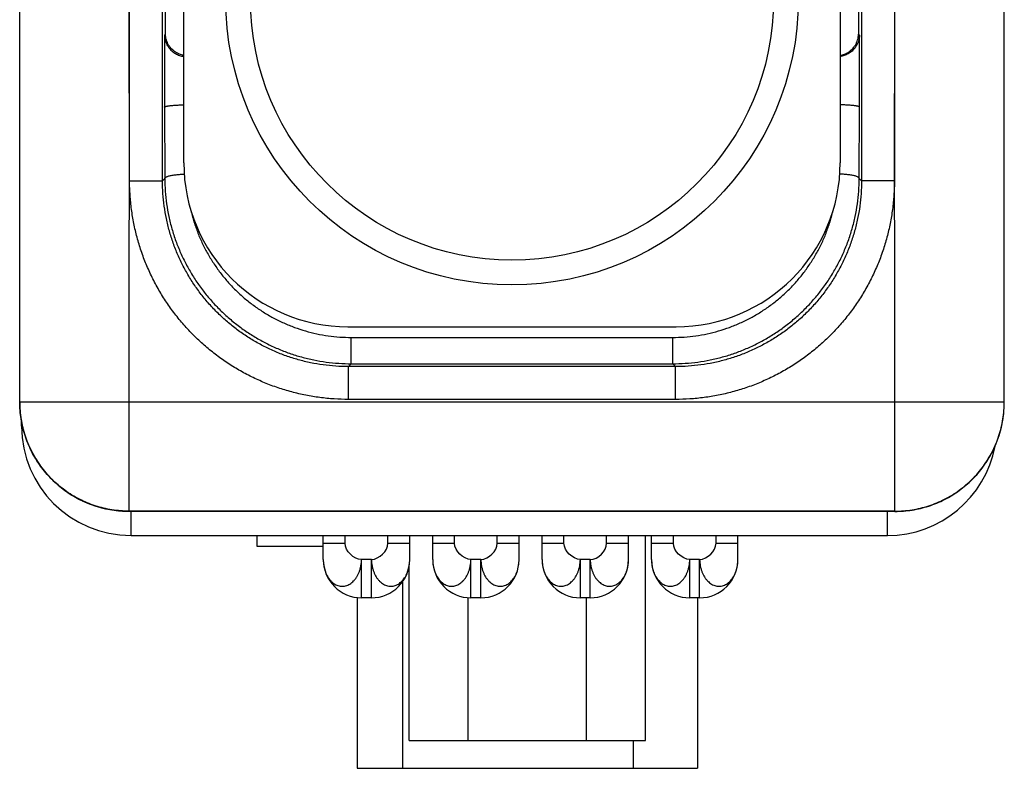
# Model space of a CAD drawing. Header units: inches. Extents: x 0.2 to 16.8, y 0.1 to 10.8.
# Tile 11 of 22: x 8 to 8.9, y 7.4 to 8.1. Entities that reach past the tile are written whole.
import ezdxf

# ---------------------------------------------------------------- set-up
doc = ezdxf.new("R2010")
doc.units = ezdxf.units.IN
doc.header["$LTSCALE"] = 0.935
doc.header["$MEASUREMENT"] = 0
doc.layers.get('0').update_dxf_attribs({"linetype": 'CONTINUOUS'})

msp = doc.modelspace()

# ---------------------------------------------------------------- linework, layer by layer
at = {"color": 7, "linetype": 'CONTINUOUS'}
for p, q in [((8.93958, 7.73563), (8.93958, 8.74372)), ((8.03958, 7.73576), (8.03958, 8.38895)), ((8.17282, 8.07221), (8.17282, 8.39633)), ((8.18958, 7.95456), (8.18958, 8.39456)), ((8.78958, 8.39456), (8.78958, 7.95456)), ((8.80635, 8.39633), (8.80635, 8.07221)), ((8.13997, 7.93805), (8.1401, 8.37965)), ((8.1701, 7.93805), (8.1701, 8.37965)), ((8.80907, 8.37965), (8.80907, 7.93805)), ((8.83906, 8.37965), (8.83919, 7.93805)), ((8.17282, 8.07221), (8.17194, 8.07134)), ((8.17194, 8.07134), (8.17194, 8.0055)), ((8.80722, 8.07134), (8.80635, 8.07221)), ((8.80722, 8.0055), (8.80722, 8.07134)), ((8.17194, 8.0055), (8.17218, 7.94014)), ((8.80698, 7.94014), (8.80722, 8.0055)), ((8.1401, 7.93805), (8.1701, 7.93805)), ((8.1701, 7.93805), (8.17218, 7.94014)), ((8.80698, 7.94014), (8.80907, 7.93805)), ((8.83906, 7.93805), (8.80907, 7.93805)), ((8.33958, 7.80456), (8.63958, 7.80456)), ((8.3427, 7.79478), (8.63646, 7.79478)), ((8.3427, 7.7707), (8.3427, 7.79478)), ((8.63646, 7.7707), (8.63646, 7.79478)), ((8.34007, 7.76808), (8.3427, 7.7707)), ((8.63909, 7.76808), (8.34007, 7.76808)), ((8.34007, 7.73808), (8.34007, 7.76808)), ((8.3427, 7.7707), (8.63646, 7.7707)), ((8.63646, 7.7707), (8.63909, 7.76808)), ((8.63909, 7.73808), (8.63909, 7.76808)), ((8.03958, 7.73583), (8.93958, 7.73583)), ((8.13958, 7.63574), (8.13958, 7.73583)), ((8.63909, 7.73808), (8.34007, 7.73808)), ((8.83958, 7.63563), (8.83958, 7.73583)), ((8.04133, 7.71356), (8.04133, 7.71754)), ((8.04133, 7.71356), (8.04212, 7.71356)), ((8.83958, 7.63585), (8.13958, 7.63585)), ((8.13958, 7.63574), (8.83958, 7.63563)), ((8.13958, 7.63574), (8.13958, 7.63574)), ((8.14133, 7.61356), (8.14133, 7.63574)), ((8.83277, 7.61356), (8.83277, 7.63563)), ((8.83958, 7.63563), (8.83958, 7.63563)), ((8.14133, 7.61356), (8.83277, 7.61356)), ((8.25658, 7.60352), (8.25658, 7.61356)), ((8.31708, 7.59156), (8.31708, 7.61356)), ((8.31708, 7.60656), (8.33708, 7.60656)), ((8.33708, 7.60656), (8.33708, 7.61356)), ((8.37608, 7.60656), (8.37608, 7.61356)), ((8.37608, 7.60656), (8.39608, 7.60656)), ((8.39608, 7.59156), (8.39608, 7.61356)), ((8.41708, 7.59156), (8.41708, 7.61356)), ((8.41708, 7.60656), (8.43708, 7.60656)), ((8.43708, 7.60656), (8.43708, 7.61356)), ((8.47608, 7.60656), (8.47608, 7.61356)), ((8.47608, 7.60656), (8.49608, 7.60656)), ((8.49608, 7.59156), (8.49608, 7.61356)), ((8.51708, 7.59156), (8.51708, 7.61356)), ((8.51708, 7.60656), (8.53708, 7.60656)), ((8.53708, 7.60656), (8.53708, 7.61356)), ((8.57608, 7.60656), (8.57608, 7.61356)), ((8.57608, 7.60656), (8.59608, 7.60656)), ((8.59608, 7.59156), (8.59608, 7.61356)), ((8.61155, 7.42606), (8.61155, 7.61356)), ((8.61708, 7.59156), (8.61708, 7.61356)), ((8.61708, 7.60656), (8.63708, 7.60656)), ((8.63708, 7.60656), (8.63708, 7.61356)), ((8.67608, 7.60656), (8.67608, 7.61356)), ((8.67608, 7.60656), (8.69608, 7.60656)), ((8.69608, 7.59156), (8.69608, 7.61356)), ((8.31708, 7.60352), (8.25658, 7.60352)), ((8.36108, 7.59156), (8.35208, 7.59156)), ((8.35208, 7.55656), (8.35208, 7.59156)), ((8.36108, 7.55656), (8.36108, 7.59156)), ((8.46108, 7.59156), (8.45208, 7.59156)), ((8.45208, 7.55656), (8.45208, 7.59156)), ((8.46108, 7.55656), (8.46108, 7.59156)), ((8.56108, 7.59156), (8.55208, 7.59156)), ((8.55208, 7.55656), (8.55208, 7.59156)), ((8.56108, 7.55656), (8.56108, 7.59156)), ((8.66108, 7.59156), (8.65208, 7.59156)), ((8.65208, 7.55656), (8.65208, 7.59156)), ((8.66108, 7.55656), (8.66108, 7.59156)), ((8.39562, 7.42606), (8.39562, 7.58618)), ((8.3894, 7.57099), (8.3894, 7.40056)), ((8.34808, 7.55681), (8.34808, 7.40056)), ((8.36108, 7.55656), (8.35208, 7.55656)), ((8.4496, 7.42606), (8.4496, 7.55669)), ((8.46108, 7.55656), (8.45208, 7.55656)), ((8.56108, 7.55656), (8.55208, 7.55656)), ((8.55756, 7.42606), (8.55756, 7.55656)), ((8.66108, 7.55656), (8.65208, 7.55656)), ((8.65908, 7.55656), (8.65908, 7.40056)), ((8.39562, 7.42606), (8.61155, 7.42606)), ((8.6004, 7.42606), (8.6004, 7.40056)), ((8.34808, 7.40056), (8.65908, 7.40056))]:
    msp.add_line(p, q, dxfattribs=at)
for points in [[(8.04025, 7.72419), (8.04073, 7.72066), (8.04223, 7.71289), (8.04435, 7.70526), (8.04705, 7.69783), (8.05034, 7.69063), (8.05419, 7.68371), (8.05858, 7.67711), (8.06348, 7.67088), (8.06885, 7.66506), (8.07467, 7.65968), (8.0809, 7.65478), (8.08749, 7.65039), (8.0944, 7.64653), (8.1016, 7.64324), (8.10903, 7.64052), (8.11666, 7.63841), (8.12442, 7.6369), (8.13229, 7.63601), (8.13958, 7.63574)], [(8.83958, 7.63563), (8.84681, 7.63589), (8.85468, 7.63678), (8.86245, 7.63828), (8.87008, 7.64039), (8.87751, 7.6431), (8.88471, 7.64639), (8.89163, 7.65024), (8.89822, 7.65462), (8.90445, 7.65952), (8.91027, 7.66489), (8.91565, 7.67071), (8.92055, 7.67694), (8.92494, 7.68353), (8.92879, 7.69045), (8.93209, 7.69764), (8.9348, 7.70508), (8.93692, 7.7127), (8.93843, 7.72047), (8.9389, 7.72397)]]:
    msp.add_lwpolyline(points, dxfattribs=at)
for radius in [0.26173, 0.2391]:
    msp.add_circle((8.48958, 8.10456), radius, dxfattribs=at)
for centre, radius, start, end in [((8.33958, 7.95456), 0.15, 180, 270), ((8.63958, 7.95456), 0.15, 270, 360), ((8.14133, 7.71356), 0.1, 180, 270), ((8.83277, 7.71356), 0.1, 270, 349.4941), ((8.35208, 7.59156), 0.035, 180, 270), ((8.36108, 7.59156), 0.035, 270, 360), ((8.45208, 7.59156), 0.035, 180, 270), ((8.46108, 7.59156), 0.035, 270, 360), ((8.55208, 7.59156), 0.035, 180, 270), ((8.56108, 7.59156), 0.035, 270, 360), ((8.65208, 7.59156), 0.035, 180, 270), ((8.66108, 7.59156), 0.035, 270, 360)]:
    msp.add_arc(centre, radius, start, end, dxfattribs=at)
for points, knots in [([(8.13997, 7.93805), (8.13997, 7.98823), (8.1394, 8.08858), (8.13963, 8.23911), (8.13958, 8.33947), (8.13958, 8.38965)], [0, 0, 0, 0, 0.333334, 0.666667, 1, 1, 1, 1]), ([(8.83919, 7.93805), (8.83919, 7.98823), (8.83976, 8.08858), (8.83953, 8.23911), (8.83958, 8.33947), (8.83958, 8.38965)], [0, 0, 0, 0, 0.333334, 0.666667, 1, 1, 1, 1]), ([(8.17194, 8.07134), (8.17196, 8.07045), (8.17211, 8.06868), (8.1727, 8.0661), (8.17361, 8.06366), (8.17479, 8.06143), (8.17619, 8.05942), (8.17775, 8.05767), (8.17943, 8.05617), (8.18119, 8.05491), (8.18299, 8.05389), (8.18481, 8.05307), (8.18663, 8.05246), (8.18822, 8.05208), (8.18921, 8.05192), (8.18958, 8.05187)], [0, 0, 0, 0, 0.093433, 0.185949, 0.276963, 0.365407, 0.450835, 0.532733, 0.611316, 0.68651, 0.758988, 0.828595, 0.895386, 0.960772, 1, 1, 1, 1]), ([(8.18958, 8.05288), (8.1895, 8.05289), (8.18881, 8.05302), (8.18751, 8.05333), (8.18568, 8.05395), (8.18386, 8.05476), (8.18206, 8.05579), (8.18031, 8.05705), (8.17863, 8.05855), (8.17706, 8.0603), (8.17566, 8.0623), (8.17448, 8.06454), (8.17357, 8.06697), (8.17299, 8.06955), (8.17283, 8.07132), (8.17282, 8.07221)], [0, 0, 0, 0, 0.008632, 0.076099, 0.145018, 0.216841, 0.291627, 0.369216, 0.450302, 0.534807, 0.622956, 0.714217, 0.808129, 0.903592, 1, 1, 1, 1]), ([(8.78958, 8.05288), (8.78966, 8.05289), (8.79035, 8.05302), (8.79166, 8.05333), (8.79348, 8.05395), (8.7953, 8.05476), (8.7971, 8.05579), (8.79886, 8.05705), (8.80054, 8.05855), (8.8021, 8.0603), (8.8035, 8.0623), (8.80468, 8.06454), (8.80559, 8.06697), (8.80618, 8.06955), (8.80633, 8.07132), (8.80635, 8.07221)], [0, 0, 0, 0, 0.008632, 0.076099, 0.145018, 0.216841, 0.291627, 0.369216, 0.450302, 0.534807, 0.622956, 0.714217, 0.808129, 0.903592, 1, 1, 1, 1]), ([(8.80722, 8.07134), (8.8072, 8.07044), (8.80705, 8.06865), (8.80645, 8.06605), (8.80552, 8.0636), (8.80432, 8.06134), (8.8029, 8.05933), (8.80131, 8.05758), (8.79961, 8.05608), (8.79784, 8.05483), (8.79602, 8.05381), (8.79418, 8.053), (8.79235, 8.05241), (8.79082, 8.05206), (8.7899, 8.05191), (8.78958, 8.05187)], [0, 0, 0, 0, 0.094329, 0.187736, 0.279595, 0.368804, 0.454916, 0.537439, 0.61658, 0.692245, 0.765148, 0.835201, 0.902315, 0.966544, 1, 1, 1, 1]), ([(8.17194, 8.0055), (8.17196, 8.00559), (8.17215, 8.00579), (8.17257, 8.00599), (8.17323, 8.00621), (8.17411, 8.00641), (8.1752, 8.00661), (8.17651, 8.00679), (8.178, 8.00696), (8.17967, 8.00711), (8.18148, 8.00724), (8.18343, 8.00735), (8.18547, 8.00744), (8.18753, 8.00751), (8.18891, 8.00753), (8.18958, 8.00754)], [0, 0, 0, 0, 0.015621, 0.041607, 0.079693, 0.12991, 0.192374, 0.266299, 0.350311, 0.443757, 0.545914, 0.654912, 0.768924, 0.887503, 1, 1, 1, 1]), ([(8.80722, 8.0055), (8.8072, 8.00559), (8.80701, 8.00579), (8.80659, 8.00599), (8.80594, 8.00621), (8.80506, 8.00641), (8.80396, 8.00661), (8.80265, 8.00679), (8.80116, 8.00696), (8.7995, 8.00711), (8.79768, 8.00724), (8.79574, 8.00735), (8.7937, 8.00744), (8.79164, 8.00751), (8.79025, 8.00753), (8.78958, 8.00754)], [0, 0, 0, 0, 0.015622, 0.041609, 0.079696, 0.129912, 0.192373, 0.266295, 0.350309, 0.443761, 0.545923, 0.654911, 0.768899, 0.887476, 1, 1, 1, 1]), ([(8.13958, 7.73583), (8.13958, 7.7583), (8.13963, 7.80324), (8.1394, 7.87064), (8.13997, 7.91558), (8.13997, 7.93805)], [0, 0, 0, 0, 0.333333, 0.666666, 1, 1, 1, 1]), ([(8.34007, 7.73808), (8.33571, 7.73808), (8.32699, 7.73837), (8.31395, 7.73965), (8.30101, 7.74179), (8.28824, 7.74476), (8.2757, 7.74857), (8.26343, 7.75319), (8.2515, 7.7586), (8.23995, 7.76478), (8.22882, 7.7717), (8.21818, 7.77934), (8.20806, 7.78765), (8.1985, 7.79661), (8.18955, 7.80618), (8.18125, 7.8163), (8.17362, 7.82695), (8.16671, 7.83809), (8.16053, 7.84966), (8.15514, 7.86159), (8.15054, 7.87383), (8.14676, 7.88632), (8.14381, 7.89902), (8.14166, 7.9119), (8.14045, 7.92493), (8.13997, 7.93367), (8.13997, 7.93805)], [0, 0, 0, 0, 0.041618, 0.08333, 0.125077, 0.166803, 0.208499, 0.250188, 0.291882, 0.333573, 0.375254, 0.416933, 0.458615, 0.500301, 0.541977, 0.583633, 0.625294, 0.666998, 0.708745, 0.750452, 0.792041, 0.833533, 0.874993, 0.916502, 0.958143, 1, 1, 1, 1]), ([(8.34007, 7.76808), (8.3362, 7.76808), (8.32846, 7.76834), (8.3169, 7.76953), (8.30545, 7.7715), (8.29417, 7.77425), (8.28309, 7.77776), (8.27229, 7.78202), (8.2618, 7.78701), (8.25168, 7.7927), (8.24196, 7.79907), (8.23271, 7.80609), (8.22396, 7.81372), (8.21574, 7.82194), (8.20811, 7.83069), (8.20109, 7.83994), (8.19472, 7.84965), (8.18903, 7.85978), (8.18404, 7.87027), (8.17978, 7.88107), (8.17627, 7.89215), (8.17352, 7.90343), (8.17155, 7.91488), (8.17036, 7.92644), (8.1701, 7.93418), (8.1701, 7.93805)], [0, 0, 0, 0, 0.04349, 0.086977, 0.130461, 0.173943, 0.217422, 0.2609, 0.304375, 0.347849, 0.391322, 0.434793, 0.478265, 0.521735, 0.565207, 0.608678, 0.652151, 0.695625, 0.7391, 0.782578, 0.826057, 0.869539, 0.913023, 0.95651, 1, 1, 1, 1]), ([(8.17218, 7.94014), (8.1722, 7.94029), (8.17234, 7.94064), (8.17278, 7.94109), (8.17344, 7.94152), (8.17432, 7.94193), (8.17542, 7.94232), (8.17672, 7.94268), (8.17821, 7.94302), (8.17987, 7.94332), (8.18168, 7.94358), (8.18362, 7.9438), (8.18567, 7.94398), (8.18779, 7.94411), (8.18923, 7.94416), (8.18995, 7.94418)], [0, 0, 0, 0, 0.025582, 0.057724, 0.099183, 0.150933, 0.213092, 0.285324, 0.367013, 0.45734, 0.555333, 0.659892, 0.76982, 0.883839, 1, 1, 1, 1]), ([(8.17218, 7.94014), (8.17219, 7.93625), (8.17249, 7.92847), (8.17373, 7.91686), (8.17577, 7.90536), (8.1786, 7.89404), (8.1822, 7.88293), (8.18656, 7.87211), (8.19164, 7.86162), (8.19742, 7.8515), (8.20388, 7.84182), (8.21097, 7.8326), (8.21868, 7.8239), (8.22695, 7.81575), (8.23575, 7.80818), (8.24504, 7.80123), (8.25477, 7.79494), (8.26489, 7.78932), (8.27536, 7.78441), (8.28613, 7.78021), (8.29715, 7.77676), (8.30837, 7.77406), (8.31973, 7.77213), (8.33119, 7.77096), (8.33886, 7.7707), (8.3427, 7.7707)], [0, 0, 0, 0, 0.043718, 0.087449, 0.131182, 0.17491, 0.218627, 0.262325, 0.305993, 0.349626, 0.393225, 0.436789, 0.480321, 0.523822, 0.567292, 0.610729, 0.654131, 0.697496, 0.740821, 0.784106, 0.827351, 0.870558, 0.913733, 0.956879, 1, 1, 1, 1]), ([(8.63646, 7.7707), (8.6403, 7.7707), (8.64797, 7.77096), (8.65943, 7.77213), (8.6708, 7.77406), (8.68201, 7.77676), (8.69303, 7.78021), (8.7038, 7.78441), (8.71427, 7.78932), (8.7244, 7.79494), (8.73413, 7.80123), (8.74341, 7.80818), (8.75221, 7.81575), (8.76048, 7.8239), (8.76819, 7.8326), (8.77529, 7.84182), (8.78174, 7.8515), (8.78753, 7.86162), (8.79261, 7.87211), (8.79696, 7.88293), (8.80056, 7.89404), (8.80339, 7.90536), (8.80543, 7.91686), (8.80667, 7.92847), (8.80697, 7.93625), (8.80698, 7.94014)], [0, 0, 0, 0, 0.043121, 0.086268, 0.129442, 0.17265, 0.215895, 0.259179, 0.302505, 0.345869, 0.389271, 0.432708, 0.476177, 0.519678, 0.563209, 0.606774, 0.650372, 0.694006, 0.737674, 0.781372, 0.825089, 0.868818, 0.912551, 0.956282, 1, 1, 1, 1]), ([(8.80907, 7.93805), (8.80907, 7.93418), (8.8088, 7.92644), (8.80762, 7.91488), (8.80564, 7.90343), (8.80289, 7.89215), (8.79938, 7.88107), (8.79512, 7.87027), (8.79013, 7.85978), (8.78444, 7.84965), (8.77807, 7.83994), (8.77105, 7.83069), (8.76342, 7.82194), (8.75521, 7.81372), (8.74645, 7.80609), (8.7372, 7.79907), (8.72749, 7.7927), (8.71736, 7.78701), (8.70687, 7.78202), (8.69607, 7.77776), (8.685, 7.77425), (8.67371, 7.7715), (8.66226, 7.76953), (8.65071, 7.76834), (8.64296, 7.76808), (8.63909, 7.76808)], [0, 0, 0, 0, 0.04349, 0.086977, 0.130461, 0.173943, 0.217422, 0.2609, 0.304375, 0.347849, 0.391322, 0.434793, 0.478265, 0.521735, 0.565207, 0.608678, 0.652151, 0.695625, 0.7391, 0.782578, 0.826057, 0.869539, 0.913023, 0.95651, 1, 1, 1, 1]), ([(8.83919, 7.93805), (8.83919, 7.93367), (8.83872, 7.92493), (8.8375, 7.9119), (8.83536, 7.89902), (8.8324, 7.88632), (8.82862, 7.87383), (8.82403, 7.86159), (8.81863, 7.84966), (8.81245, 7.83809), (8.80554, 7.82695), (8.79792, 7.8163), (8.78961, 7.80618), (8.78067, 7.79661), (8.77111, 7.78765), (8.76099, 7.77934), (8.75034, 7.7717), (8.73922, 7.76478), (8.72766, 7.7586), (8.71573, 7.75319), (8.70347, 7.74857), (8.69093, 7.74476), (8.67816, 7.74179), (8.66522, 7.73965), (8.65218, 7.73837), (8.64345, 7.73808), (8.63909, 7.73808)], [0, 0, 0, 0, 0.041857, 0.083498, 0.125007, 0.166467, 0.207959, 0.249548, 0.291255, 0.333001, 0.374706, 0.416367, 0.458023, 0.499699, 0.541384, 0.583067, 0.624745, 0.666427, 0.708118, 0.749812, 0.791501, 0.833197, 0.874923, 0.916669, 0.958381, 1, 1, 1, 1]), ([(8.80698, 7.94014), (8.80697, 7.94029), (8.80683, 7.94064), (8.80639, 7.94109), (8.80573, 7.94152), (8.80484, 7.94193), (8.80375, 7.94232), (8.80244, 7.94268), (8.80095, 7.94302), (8.79929, 7.94332), (8.79748, 7.94358), (8.79554, 7.9438), (8.7935, 7.94398), (8.79137, 7.94411), (8.78994, 7.94416), (8.78921, 7.94418)], [0, 0, 0, 0, 0.025582, 0.057724, 0.099183, 0.150933, 0.213092, 0.285324, 0.367013, 0.45734, 0.555333, 0.659892, 0.76982, 0.883839, 1, 1, 1, 1]), ([(8.83958, 7.73583), (8.83958, 7.7583), (8.83953, 7.80324), (8.83976, 7.87064), (8.83919, 7.91558), (8.83919, 7.93805)], [0, 0, 0, 0, 0.333333, 0.666666, 1, 1, 1, 1]), ([(8.19605, 7.91098), (8.19677, 7.90789), (8.19852, 7.90135), (8.20186, 7.89153), (8.20606, 7.88161), (8.21096, 7.87202), (8.21653, 7.86281), (8.22274, 7.85403), (8.22955, 7.84572), (8.23693, 7.83793), (8.24483, 7.8307), (8.25322, 7.82405), (8.26205, 7.81802), (8.27127, 7.81264), (8.28084, 7.80792), (8.2907, 7.8039), (8.30081, 7.80059), (8.31111, 7.798), (8.32157, 7.79614), (8.33211, 7.79503), (8.33917, 7.79478), (8.3427, 7.79478)], [0, 0, 0, 0, 0.047189, 0.10057, 0.153905, 0.207215, 0.260495, 0.313725, 0.366895, 0.420004, 0.473053, 0.526037, 0.578952, 0.631799, 0.684579, 0.737292, 0.789947, 0.84254, 0.895085, 0.947597, 1, 1, 1, 1]), ([(8.63646, 7.79478), (8.63999, 7.79478), (8.64705, 7.79503), (8.6576, 7.79614), (8.66805, 7.798), (8.67836, 7.80059), (8.68846, 7.8039), (8.69833, 7.80792), (8.70789, 7.81264), (8.71711, 7.81802), (8.72594, 7.82405), (8.73433, 7.8307), (8.74224, 7.83793), (8.74962, 7.84572), (8.75643, 7.85403), (8.76264, 7.86281), (8.76821, 7.87202), (8.77311, 7.88161), (8.7773, 7.89153), (8.78065, 7.90135), (8.78239, 7.90789), (8.78311, 7.91098)], [0, 0, 0, 0, 0.052402, 0.104915, 0.15746, 0.210055, 0.26271, 0.315424, 0.368204, 0.421051, 0.473967, 0.526951, 0.58, 0.63311, 0.686279, 0.73951, 0.792789, 0.846099, 0.899433, 0.952814, 1, 1, 1, 1]), ([(8.13958, 7.63585), (8.13696, 7.63585), (8.13173, 7.63605), (8.12392, 7.63698), (8.11621, 7.63851), (8.10865, 7.64064), (8.10127, 7.64336), (8.09414, 7.64665), (8.08728, 7.65049), (8.08074, 7.65486), (8.07457, 7.65972), (8.0688, 7.66506), (8.06346, 7.67083), (8.0586, 7.677), (8.05423, 7.68354), (8.05039, 7.69039), (8.0471, 7.69753), (8.04438, 7.7049), (8.04224, 7.71247), (8.04071, 7.72017), (8.03979, 7.72798), (8.03958, 7.73321), (8.03958, 7.73583)], [0, 0, 0, 0, 0.050004, 0.100007, 0.150011, 0.200014, 0.250017, 0.30002, 0.350022, 0.400023, 0.450024, 0.500024, 0.550024, 0.600023, 0.650022, 0.70002, 0.750017, 0.800014, 0.850011, 0.900007, 0.950004, 1, 1, 1, 1]), ([(8.03958, 7.73576), (8.03958, 7.73315), (8.03973, 7.72928), (8.04011, 7.72543), (8.04025, 7.72419)], [0, 0, 0, 0, 0.677352, 1, 1, 1, 1]), ([(8.83958, 7.63585), (8.8422, 7.63585), (8.84744, 7.63605), (8.85524, 7.63698), (8.86295, 7.63851), (8.87052, 7.64064), (8.87789, 7.64336), (8.88503, 7.64665), (8.89189, 7.65049), (8.89842, 7.65486), (8.90459, 7.65972), (8.91037, 7.66506), (8.9157, 7.67083), (8.92057, 7.677), (8.92493, 7.68354), (8.92877, 7.69039), (8.93206, 7.69753), (8.93479, 7.7049), (8.93692, 7.71247), (8.93845, 7.72017), (8.93938, 7.72798), (8.93958, 7.73321), (8.93958, 7.73583)], [0, 0, 0, 0, 0.050004, 0.100007, 0.150011, 0.200014, 0.250017, 0.30002, 0.350022, 0.400023, 0.450024, 0.500024, 0.550024, 0.600023, 0.650022, 0.70002, 0.750017, 0.800014, 0.850011, 0.900007, 0.950004, 1, 1, 1, 1]), ([(8.9389, 7.72397), (8.93905, 7.72524), (8.93943, 7.72912), (8.93958, 7.73301), (8.93958, 7.73563)], [0, 0, 0, 0, 0.327643, 1, 1, 1, 1]), ([(8.04025, 7.72419), (8.04041, 7.72283), (8.04095, 7.71888), (8.04224, 7.71239), (8.04438, 7.70483), (8.0471, 7.69745), (8.05039, 7.69031), (8.05423, 7.68345), (8.0586, 7.67691), (8.06346, 7.67074), (8.0688, 7.66497), (8.07457, 7.65963), (8.08075, 7.65476), (8.08728, 7.6504), (8.09414, 7.64655), (8.10128, 7.64326), (8.10865, 7.64054), (8.11622, 7.63841), (8.12392, 7.63687), (8.13173, 7.63595), (8.13696, 7.63574), (8.13958, 7.63574)], [0, 0, 0, 0, 0.028272, 0.082261, 0.13625, 0.19024, 0.24423, 0.298219, 0.352209, 0.406198, 0.460186, 0.514174, 0.56816, 0.622145, 0.676129, 0.730111, 0.784092, 0.838071, 0.89205, 0.946026, 1, 1, 1, 1]), ([(8.83958, 7.63563), (8.8422, 7.63563), (8.84744, 7.63584), (8.85524, 7.63676), (8.86295, 7.63829), (8.87051, 7.64043), (8.87789, 7.64315), (8.88503, 7.64644), (8.89188, 7.65028), (8.89842, 7.65464), (8.90459, 7.65951), (8.91036, 7.66484), (8.9157, 7.67061), (8.92056, 7.67679), (8.92493, 7.68332), (8.92877, 7.69018), (8.93206, 7.69732), (8.93478, 7.70469), (8.93692, 7.71226), (8.9382, 7.71872), (8.93874, 7.72264), (8.9389, 7.72397)], [0, 0, 0, 0, 0.054016, 0.10803, 0.162045, 0.216059, 0.270072, 0.324085, 0.378098, 0.432112, 0.486126, 0.54014, 0.594156, 0.648173, 0.702191, 0.75621, 0.810231, 0.864253, 0.918277, 0.972302, 1, 1, 1, 1]), ([(8.31708, 7.59156), (8.31708, 7.59056), (8.31713, 7.58944), (8.31723, 7.58833), (8.31724, 7.58821)], [0, 0, 0, 0, 0.890608, 1, 1, 1, 1]), ([(8.31737, 7.58706), (8.31744, 7.58659), (8.31754, 7.5859), (8.31767, 7.58522), (8.31771, 7.585)], [0, 0, 0, 0, 0.681103, 1, 1, 1, 1]), ([(8.31808, 7.58335), (8.31812, 7.58319), (8.31839, 7.58214), (8.31897, 7.58028), (8.31998, 7.57787), (8.32115, 7.57566), (8.32252, 7.57365), (8.32407, 7.57184), (8.3258, 7.57027), (8.32761, 7.56894), (8.32953, 7.568), (8.33148, 7.5674), (8.33347, 7.5671), (8.33549, 7.56711), (8.3375, 7.56745), (8.33949, 7.56808), (8.34136, 7.56913), (8.34318, 7.57041), (8.34485, 7.57205), (8.34648, 7.57385), (8.34794, 7.57586), (8.34911, 7.57813), (8.35009, 7.58059), (8.35093, 7.5832), (8.35158, 7.58594), (8.35197, 7.58874), (8.35207, 7.59063), (8.35208, 7.59156)], [0, 0, 0, 0, 0.008613, 0.055876, 0.100833, 0.14375, 0.185249, 0.226443, 0.266859, 0.305993, 0.342251, 0.377049, 0.411468, 0.44604, 0.4811, 0.516831, 0.553239, 0.591533, 0.631989, 0.674113, 0.716868, 0.76052, 0.806092, 0.853695, 0.902505, 0.951599, 1, 1, 1, 1]), ([(8.36108, 7.59156), (8.36112, 7.59056), (8.36124, 7.58859), (8.36166, 7.58568), (8.36231, 7.58289), (8.36317, 7.58029), (8.36417, 7.57787), (8.36536, 7.57564), (8.36684, 7.57366), (8.36846, 7.57186), (8.3702, 7.5703), (8.37196, 7.56892), (8.3739, 7.568), (8.37588, 7.5674), (8.37789, 7.5671), (8.37991, 7.56711), (8.3819, 7.56745), (8.38387, 7.5681), (8.38575, 7.56912), (8.38757, 7.57042), (8.38925, 7.57202), (8.39079, 7.57385), (8.39214, 7.57589), (8.39331, 7.57814), (8.3943, 7.58058), (8.39509, 7.5832), (8.39566, 7.58595), (8.39601, 7.58875), (8.39608, 7.59063), (8.39608, 7.59156)], [0, 0, 0, 0, 0.045209, 0.089726, 0.13297, 0.174463, 0.213806, 0.251493, 0.288677, 0.325497, 0.360978, 0.394377, 0.426511, 0.457568, 0.48792, 0.518137, 0.548525, 0.579272, 0.611472, 0.644968, 0.680386, 0.716384, 0.752937, 0.791026, 0.830888, 0.872346, 0.914841, 0.957685, 1, 1, 1, 1]), ([(8.41708, 7.59156), (8.41708, 7.59063), (8.41716, 7.58875), (8.4175, 7.58595), (8.41807, 7.5832), (8.41887, 7.58058), (8.41986, 7.57814), (8.42102, 7.57589), (8.42237, 7.57385), (8.42391, 7.57202), (8.42559, 7.57042), (8.42741, 7.56912), (8.42929, 7.5681), (8.43126, 7.56745), (8.43325, 7.56711), (8.43527, 7.5671), (8.43728, 7.5674), (8.43926, 7.568), (8.4412, 7.56892), (8.44297, 7.5703), (8.4447, 7.57186), (8.44632, 7.57366), (8.44781, 7.57564), (8.44899, 7.57787), (8.44999, 7.58029), (8.45085, 7.58289), (8.45151, 7.58568), (8.45192, 7.58859), (8.45205, 7.59056), (8.45208, 7.59156)], [0, 0, 0, 0, 0.042315, 0.085159, 0.127654, 0.169112, 0.208974, 0.247063, 0.283616, 0.319614, 0.355032, 0.388528, 0.420728, 0.451475, 0.481863, 0.51208, 0.542432, 0.573489, 0.605623, 0.639022, 0.674503, 0.711323, 0.748507, 0.786194, 0.825537, 0.86703, 0.910274, 0.954791, 1, 1, 1, 1]), ([(8.46108, 7.59156), (8.46112, 7.59056), (8.46124, 7.58859), (8.46166, 7.58568), (8.46231, 7.58289), (8.46317, 7.58029), (8.46417, 7.57787), (8.46536, 7.57564), (8.46684, 7.57366), (8.46846, 7.57186), (8.4702, 7.5703), (8.47196, 7.56892), (8.4739, 7.568), (8.47588, 7.5674), (8.47789, 7.5671), (8.47991, 7.56711), (8.4819, 7.56745), (8.48387, 7.5681), (8.48575, 7.56912), (8.48757, 7.57042), (8.48925, 7.57202), (8.49079, 7.57385), (8.49214, 7.57589), (8.49331, 7.57814), (8.4943, 7.58058), (8.49509, 7.5832), (8.49566, 7.58595), (8.49601, 7.58875), (8.49608, 7.59063), (8.49608, 7.59156)], [0, 0, 0, 0, 0.045209, 0.089726, 0.13297, 0.174463, 0.213806, 0.251493, 0.288677, 0.325497, 0.360978, 0.394377, 0.426511, 0.457568, 0.48792, 0.518137, 0.548525, 0.579272, 0.611472, 0.644968, 0.680386, 0.716384, 0.752937, 0.791026, 0.830888, 0.872346, 0.914841, 0.957685, 1, 1, 1, 1]), ([(8.51708, 7.59156), (8.51708, 7.59063), (8.51716, 7.58875), (8.5175, 7.58595), (8.51807, 7.5832), (8.51887, 7.58058), (8.51986, 7.57814), (8.52102, 7.57589), (8.52237, 7.57385), (8.52391, 7.57202), (8.52559, 7.57042), (8.52741, 7.56912), (8.52929, 7.5681), (8.53126, 7.56745), (8.53325, 7.56711), (8.53527, 7.5671), (8.53728, 7.5674), (8.53926, 7.568), (8.5412, 7.56892), (8.54297, 7.5703), (8.5447, 7.57186), (8.54632, 7.57366), (8.54781, 7.57564), (8.54899, 7.57787), (8.54999, 7.58029), (8.55085, 7.58289), (8.55151, 7.58568), (8.55192, 7.58859), (8.55205, 7.59056), (8.55208, 7.59156)], [0, 0, 0, 0, 0.042315, 0.085159, 0.127654, 0.169112, 0.208974, 0.247063, 0.283616, 0.319614, 0.355032, 0.388528, 0.420728, 0.451475, 0.481863, 0.51208, 0.542432, 0.573489, 0.605623, 0.639022, 0.674503, 0.711323, 0.748507, 0.786194, 0.825537, 0.86703, 0.910274, 0.954791, 1, 1, 1, 1]), ([(8.56108, 7.59156), (8.56109, 7.59063), (8.56119, 7.58874), (8.56159, 7.58594), (8.56223, 7.5832), (8.56307, 7.58059), (8.56405, 7.57813), (8.56522, 7.57586), (8.56669, 7.57385), (8.56831, 7.57205), (8.56998, 7.57041), (8.5718, 7.56913), (8.57367, 7.56808), (8.57566, 7.56745), (8.57767, 7.56711), (8.57969, 7.5671), (8.58168, 7.5674), (8.58363, 7.568), (8.58555, 7.56894), (8.58736, 7.57027), (8.58909, 7.57184), (8.59064, 7.57365), (8.59201, 7.57566), (8.59318, 7.57787), (8.59419, 7.58028), (8.59478, 7.58214), (8.59505, 7.58319), (8.59509, 7.58335)], [0, 0, 0, 0, 0.048401, 0.097495, 0.146305, 0.193908, 0.23948, 0.283132, 0.325887, 0.368011, 0.408467, 0.446761, 0.483169, 0.5189, 0.55396, 0.588532, 0.622951, 0.657749, 0.694007, 0.733141, 0.773557, 0.814751, 0.85625, 0.899167, 0.944124, 0.991387, 1, 1, 1, 1]), ([(8.59545, 7.585), (8.5955, 7.58522), (8.59562, 7.5859), (8.59573, 7.58659), (8.59579, 7.58706)], [0, 0, 0, 0, 0.318897, 1, 1, 1, 1]), ([(8.59592, 7.58821), (8.59593, 7.58833), (8.59603, 7.58944), (8.59608, 7.59056), (8.59608, 7.59156)], [0, 0, 0, 0, 0.109392, 1, 1, 1, 1]), ([(8.61708, 7.59156), (8.61708, 7.59063), (8.61716, 7.58875), (8.6175, 7.58595), (8.61807, 7.5832), (8.61887, 7.58058), (8.61986, 7.57814), (8.62102, 7.57589), (8.62237, 7.57385), (8.62391, 7.57202), (8.62559, 7.57042), (8.62741, 7.56912), (8.62929, 7.5681), (8.63126, 7.56745), (8.63325, 7.56711), (8.63527, 7.5671), (8.63728, 7.5674), (8.63926, 7.568), (8.6412, 7.56892), (8.64297, 7.5703), (8.6447, 7.57186), (8.64632, 7.57366), (8.64781, 7.57564), (8.64899, 7.57787), (8.64999, 7.58029), (8.65085, 7.58289), (8.65151, 7.58568), (8.65192, 7.58859), (8.65205, 7.59056), (8.65208, 7.59156)], [0, 0, 0, 0, 0.042315, 0.085159, 0.127654, 0.169112, 0.208974, 0.247063, 0.283616, 0.319614, 0.355032, 0.388528, 0.420728, 0.451475, 0.481863, 0.51208, 0.542432, 0.573489, 0.605623, 0.639022, 0.674503, 0.711323, 0.748507, 0.786194, 0.825537, 0.86703, 0.910274, 0.954791, 1, 1, 1, 1]), ([(8.66108, 7.59156), (8.66112, 7.59056), (8.66124, 7.58859), (8.66166, 7.58568), (8.66231, 7.58289), (8.66317, 7.58029), (8.66417, 7.57787), (8.66536, 7.57564), (8.66684, 7.57366), (8.66846, 7.57186), (8.6702, 7.5703), (8.67196, 7.56892), (8.6739, 7.568), (8.67588, 7.5674), (8.67789, 7.5671), (8.67991, 7.56711), (8.6819, 7.56745), (8.68387, 7.5681), (8.68575, 7.56912), (8.68757, 7.57042), (8.68925, 7.57202), (8.69079, 7.57385), (8.69214, 7.57589), (8.69331, 7.57814), (8.6943, 7.58058), (8.69509, 7.5832), (8.69566, 7.58595), (8.69601, 7.58875), (8.69608, 7.59063), (8.69608, 7.59156)], [0, 0, 0, 0, 0.045209, 0.089726, 0.13297, 0.174463, 0.213806, 0.251493, 0.288677, 0.325497, 0.360978, 0.394377, 0.426511, 0.457568, 0.48792, 0.518137, 0.548525, 0.579272, 0.611472, 0.644968, 0.680386, 0.716384, 0.752937, 0.791026, 0.830888, 0.872346, 0.914841, 0.957685, 1, 1, 1, 1])]:
    msp.add_open_spline(points, degree=3, knots=knots, dxfattribs=at)
for points in [[(8.35208, 7.59156), (8.34489, 7.59164), (8.33708, 7.59937), (8.33708, 7.60656)], [(8.36108, 7.59156), (8.36827, 7.5918), (8.37608, 7.59937), (8.37608, 7.60656)], [(8.45208, 7.59156), (8.44489, 7.5918), (8.43708, 7.59937), (8.43708, 7.60656)], [(8.46108, 7.59156), (8.46827, 7.5918), (8.47608, 7.59937), (8.47608, 7.60656)], [(8.55208, 7.59156), (8.54489, 7.5918), (8.53708, 7.59937), (8.53708, 7.60656)], [(8.56108, 7.59156), (8.56827, 7.59164), (8.57608, 7.59937), (8.57608, 7.60656)], [(8.65208, 7.59156), (8.64489, 7.5918), (8.63708, 7.59937), (8.63708, 7.60656)], [(8.66108, 7.59156), (8.66827, 7.5918), (8.67608, 7.59937), (8.67608, 7.60656)], [(8.31724, 7.58821), (8.31728, 7.58783), (8.31732, 7.58744), (8.31737, 7.58706)], [(8.59579, 7.58706), (8.59584, 7.58744), (8.59588, 7.58783), (8.59592, 7.58821)], [(8.31771, 7.585), (8.31782, 7.58445), (8.31794, 7.5839), (8.31808, 7.58335)], [(8.59509, 7.58335), (8.59522, 7.5839), (8.59534, 7.58445), (8.59545, 7.585)]]:
    msp.add_open_spline(points, degree=3, dxfattribs=at)

doc.saveas('drawing.dxf')
